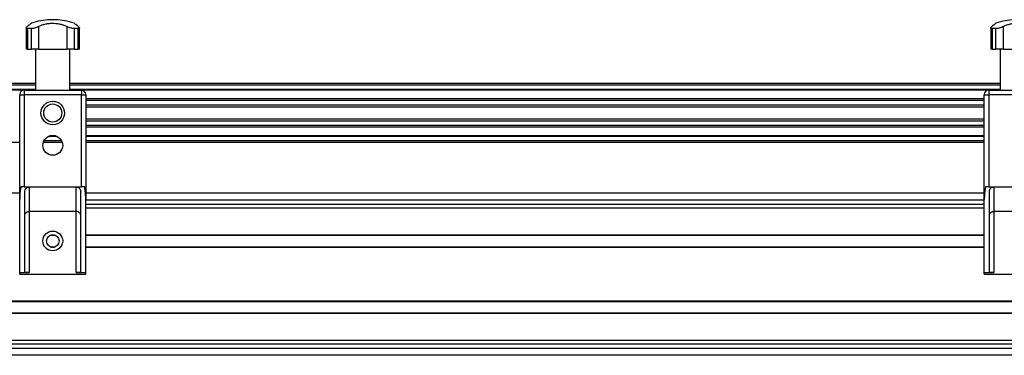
# Model space of a CAD drawing. Header units: millimetres. Extents: x -149 to 420, y 0 to 297.
# Tile 26 of 46: x 69 to 102, y 236 to 247. Entities that reach past the tile are written whole.
import ezdxf

# ---------------------------------------------------------------- set-up
doc = ezdxf.new("R2010")
doc.units = ezdxf.units.MM

msp = doc.modelspace()

# ---------------------------------------------------------------- linework, layer by layer
at = {"color": 7, "linetype": 'Continuous', "lineweight": 25}
for p, q in [((69.72179, 247.36829), (69.72179, 247.36658)), ((69.80943, 247.36829), (69.72179, 247.36829)), ((69.80943, 247.36658), (69.72179, 247.36658)), ((69.89707, 247.36829), (69.80943, 247.36829)), ((69.89707, 247.36658), (69.80943, 247.36658)), ((69.89707, 247.36658), (69.89707, 247.36829)), ((68.90318, 247.08979), (68.90318, 246.36829)), ((69.08292, 247.06685), (68.95048, 247.06685)), ((68.95048, 247.06685), (68.95048, 246.36829)), ((69.08292, 246.36829), (69.08292, 247.06685)), ((69.32321, 247.13442), (69.32321, 246.36829)), ((70.29565, 246.36829), (70.29565, 247.13442)), ((70.66838, 247.06685), (70.53595, 247.06685)), ((70.53595, 247.06685), (70.53595, 246.36829)), ((70.66838, 246.36829), (70.66838, 247.06685)), ((70.71568, 246.36829), (70.71568, 247.09019)), ((101.72318, 247.08979), (101.72318, 246.36829)), ((101.90292, 247.06685), (101.77048, 247.06685)), ((101.77048, 247.06685), (101.77048, 246.36829)), ((101.90292, 246.36829), (101.90292, 247.06685)), ((102.14321, 247.13442), (102.14321, 246.36829)), ((68.95048, 246.36829), (68.90318, 246.36829)), ((68.95048, 246.36829), (69.08292, 246.36829)), ((69.32321, 246.36829), (69.08292, 246.36829)), ((69.22735, 246.36829), (69.22735, 244.96829)), ((69.32321, 246.36829), (70.29565, 246.36829)), ((70.53595, 246.36829), (70.29565, 246.36829)), ((70.39151, 244.96829), (70.39151, 246.36829)), ((70.53595, 246.36829), (70.66838, 246.36829)), ((70.71568, 246.36829), (70.66838, 246.36829)), ((101.77048, 246.36829), (101.72318, 246.36829)), ((101.77048, 246.36829), (101.90292, 246.36829)), ((102.14321, 246.36829), (101.90292, 246.36829)), ((102.04735, 246.36829), (102.04735, 244.96829)), ((102.14321, 246.36829), (103.11565, 246.36829)), ((69.22735, 245.19329), (37.57151, 245.19329)), ((69.22735, 245.14329), (37.57151, 245.14329)), ((69.22735, 244.99329), (37.57151, 244.99329)), ((68.82219, 244.96779), (37.97667, 244.96779)), ((68.83443, 244.96829), (70.78443, 244.96829)), ((68.83443, 244.96829), (68.83443, 244.81829)), ((102.04735, 245.19329), (70.39151, 245.19329)), ((102.04735, 245.14329), (70.39151, 245.14329)), ((102.04735, 244.99329), (70.39151, 244.99329)), ((70.78443, 244.96829), (70.78443, 244.81829)), ((101.64219, 244.96779), (70.79667, 244.96779)), ((101.65443, 244.96829), (101.65443, 244.81829)), ((101.65443, 244.96829), (103.60443, 244.96829)), ((68.68443, 241.25464), (68.68443, 244.81829)), ((68.68443, 244.81829), (68.83443, 244.81829)), ((68.83443, 244.81829), (68.83443, 241.6788)), ((70.78443, 244.81829), (68.83443, 244.81829)), ((70.78443, 241.6788), (70.78443, 244.81829)), ((70.78443, 244.81829), (70.93443, 244.81829)), ((70.93443, 244.81829), (70.93443, 241.25464)), ((101.50443, 244.67328), (70.93443, 244.67328)), ((101.50443, 244.61527), (70.93443, 244.61527)), ((101.50443, 241.25464), (101.50443, 244.81829)), ((101.50443, 244.81829), (101.65443, 244.81829)), ((101.65443, 244.81829), (101.65443, 241.6788)), ((103.60443, 244.81829), (101.65443, 244.81829)), ((101.50443, 244.46584), (70.93443, 244.46584)), ((101.50443, 244.39829), (70.93443, 244.39829)), ((101.50443, 243.98829), (70.93443, 243.98829)), ((101.50443, 243.92074), (70.93443, 243.92074)), ((101.50443, 243.77131), (70.93443, 243.77131)), ((101.50443, 243.7133), (70.93443, 243.7133)), ((70.11177, 243.24329), (69.5071, 243.24329)), ((69.96405, 243.39329), (69.65482, 243.39329)), ((69.89863, 243.41879), (69.72024, 243.41879)), ((101.50443, 243.41879), (70.93443, 243.41879)), ((101.50443, 243.39329), (70.93443, 243.39329)), ((101.50443, 243.24329), (70.93443, 243.24329)), ((68.68443, 243.19329), (38.11443, 243.19329)), ((70.13178, 243.19329), (69.48709, 243.19329)), ((101.50443, 243.19329), (70.93443, 243.19329)), ((68.83443, 241.6788), (68.72263, 241.6788)), ((68.83443, 241.6788), (70.78443, 241.6788)), ((69.00943, 241.6788), (69.00943, 240.8454)), ((70.60943, 240.8454), (70.60943, 241.6788)), ((70.89624, 241.6788), (70.78443, 241.6788)), ((101.65443, 241.6788), (101.54263, 241.6788)), ((101.65443, 241.6788), (103.60443, 241.6788)), ((101.82943, 241.6788), (101.82943, 240.8454)), ((38.11443, 241.48329), (68.68443, 241.48329)), ((68.68443, 238.76829), (68.68443, 241.25464)), ((68.85943, 238.77151), (68.85943, 241.5288)), ((70.75943, 238.77151), (70.75943, 241.5288)), ((70.93443, 241.48329), (101.50443, 241.48329)), ((70.93443, 238.76829), (70.93443, 241.25464)), ((70.93443, 241.24329), (101.50443, 241.24329)), ((101.50443, 238.76829), (101.50443, 241.25464)), ((101.67943, 238.77151), (101.67943, 241.5288)), ((70.93443, 241.09329), (101.50443, 241.09329)), ((70.93443, 240.96829), (101.50443, 240.96829)), ((70.60943, 240.8454), (69.00943, 240.8454)), ((69.00943, 240.8454), (69.00943, 238.76829)), ((70.60943, 238.76829), (70.60943, 240.8454)), ((103.42943, 240.8454), (101.82943, 240.8454)), ((101.82943, 240.8454), (101.82943, 238.76829)), ((69.72499, 240.03829), (69.89388, 240.03829)), ((69.76361, 240.05079), (69.85526, 240.05079)), ((70.93443, 240.05079), (101.50443, 240.05079)), ((70.93443, 240.03829), (101.50443, 240.03829)), ((69.72499, 239.64829), (69.89388, 239.64829)), ((69.76361, 239.63579), (69.85526, 239.63579)), ((70.93443, 239.64829), (101.50443, 239.64829)), ((70.93443, 239.63579), (101.50443, 239.63579)), ((68.68443, 238.76829), (69.00943, 238.76829)), ((68.68443, 238.71829), (68.68443, 238.76829)), ((68.68443, 238.71829), (70.93443, 238.71829)), ((70.60943, 238.76829), (70.93443, 238.76829)), ((70.93443, 238.71829), (70.93443, 238.76829)), ((101.50443, 238.76829), (101.82943, 238.76829)), ((101.50443, 238.71829), (101.50443, 238.76829)), ((101.50443, 238.71829), (103.75443, 238.71829)), ((38.1329, 237.80079), (115.43286, 237.80079)), ((38.13298, 237.78829), (115.43293, 237.78829)), ((38.13538, 237.39829), (115.43534, 237.39829)), ((38.13546, 237.38579), (115.43541, 237.38579)), ((38.14111, 236.46829), (115.44107, 236.46829)), ((38.14188, 236.34329), (115.44184, 236.34329)), ((38.14281, 236.19329), (115.44276, 236.19329)), ((115.44424, 235.95329), (38.14429, 235.95329))]:
    msp.add_line(p, q, dxfattribs=at)
for centre, radius in [((69.80943, 244.19329), 0.40029), ((69.80943, 244.19329), 0.3079), ((69.80943, 243.09329), 0.3375), ((69.80943, 239.84329), 0.3375), ((69.80943, 239.84329), 0.2125)]:
    msp.add_circle(centre, radius, dxfattribs=at)
for centre, radius, start, end in [((69.80943, 245.11829), 2.25, 92.232359, 108.828662), ((69.80943, 245.11829), 2.25, 71.174979, 87.767641), ((102.62943, 245.11829), 2.25, 92.232359, 108.828662), ((68.83443, 244.81829), 0.15, 90, 180), ((70.78443, 244.81829), 0.15, 0, 90), ((101.65443, 244.81829), 0.15, 90, 180)]:
    msp.add_arc(centre, radius, start, end, dxfattribs=at)
for points, knots in [([(69.08345, 247.24755), (69.08268, 247.24697), (69.08099, 247.24571), (69.05863, 247.22886), (69.02166, 247.20067), (68.97932, 247.16794), (68.94816, 247.14332), (68.9369, 247.13442)], [0, 0, 0, 0, 0.19230294, 0.4229149, 0.64452898, 0.87163139, 1, 1, 1, 1]), ([(69.32321, 247.13442), (69.35654, 247.15056), (69.42406, 247.18324), (69.53918, 247.21822), (69.66314, 247.24147), (69.78866, 247.25035), (69.91314, 247.24575), (70.03024, 247.22906), (70.14145, 247.20062), (70.22916, 247.16795), (70.27801, 247.14332), (70.29565, 247.13442)], [0, 0, 0, 0, 0.11925981, 0.24158658, 0.3609602, 0.48426569, 0.59620844, 0.71149815, 0.82228956, 0.93582475, 1, 1, 1, 1]), ([(70.68196, 247.13442), (70.6615, 247.15054), (70.62004, 247.18319), (70.57395, 247.21843), (70.54457, 247.24069), (70.53234, 247.24986), (70.5351, 247.24779), (70.53541, 247.24755)], [0, 0, 0, 0, 0.23847854, 0.48308993, 0.72179606, 0.96836457, 1, 1, 1, 1]), ([(101.90345, 247.24755), (101.90268, 247.24697), (101.90099, 247.24571), (101.87863, 247.22886), (101.84166, 247.20067), (101.79932, 247.16794), (101.76816, 247.14332), (101.7569, 247.13442)], [0, 0, 0, 0, 0.19230294, 0.4229149, 0.64452898, 0.87163139, 1, 1, 1, 1]), ([(102.14321, 247.13442), (102.17654, 247.15056), (102.24406, 247.18324), (102.35918, 247.21822), (102.48314, 247.24147), (102.60866, 247.25035), (102.73314, 247.24575), (102.85024, 247.22906), (102.96145, 247.20062), (103.04916, 247.16795), (103.09801, 247.14332), (103.11565, 247.13442)], [0, 0, 0, 0, 0.11925981, 0.24158658, 0.3609602, 0.48426569, 0.59620844, 0.71149815, 0.82228956, 0.93582475, 1, 1, 1, 1]), ([(68.95048, 247.06685), (68.93843, 247.06776), (68.91435, 247.06959), (68.90097, 247.08363), (68.9048, 247.1051), (68.92556, 247.12406), (68.9369, 247.13442)], [0, 0, 0, 0, 0.2331432, 0.46598224, 0.70829004, 1, 1, 1, 1]), ([(69.32321, 247.13442), (69.30237, 247.12432), (69.26064, 247.10408), (69.18768, 247.08089), (69.12579, 247.06852), (69.09481, 247.06731), (69.08292, 247.06685)], [0, 0, 0, 0, 0.28482414, 0.57045716, 0.83508046, 1, 1, 1, 1]), ([(70.53595, 247.06685), (70.51873, 247.06776), (70.48431, 247.06959), (70.42251, 247.08363), (70.35619, 247.1051), (70.31704, 247.12406), (70.29565, 247.13442)], [0, 0, 0, 0, 0.2331432, 0.46598224, 0.70829004, 1, 1, 1, 1]), ([(70.68196, 247.13442), (70.69304, 247.12432), (70.71524, 247.10408), (70.71817, 247.08089), (70.70005, 247.06852), (70.67717, 247.06731), (70.66838, 247.06685)], [0, 0, 0, 0, 0.28482414, 0.57045716, 0.83508046, 1, 1, 1, 1]), ([(101.77048, 247.06685), (101.75843, 247.06776), (101.73435, 247.06959), (101.72097, 247.08363), (101.7248, 247.1051), (101.74556, 247.12406), (101.7569, 247.13442)], [0, 0, 0, 0, 0.2331432, 0.46598224, 0.70829004, 1, 1, 1, 1]), ([(102.14321, 247.13442), (102.12237, 247.12432), (102.08064, 247.10408), (102.00768, 247.08089), (101.94579, 247.06852), (101.91481, 247.06731), (101.90292, 247.06685)], [0, 0, 0, 0, 0.28482414, 0.57045716, 0.83508046, 1, 1, 1, 1]), ([(68.72263, 241.6788), (68.7088, 241.58117), (68.68864, 241.43887), (68.68544, 241.29865), (68.68443, 241.25464)], [0, 0, 0, 0, 0.68614256, 1, 1, 1, 1]), ([(68.85943, 241.5288), (68.86112, 241.54587), (68.86451, 241.58), (68.89109, 241.62553), (68.93009, 241.65941), (68.97208, 241.67651), (68.99918, 241.67817), (69.00943, 241.6788)], [0, 0, 0, 0, 0.21993775, 0.43998911, 0.65706839, 0.87031767, 1, 1, 1, 1]), ([(70.60943, 241.6788), (70.6261, 241.67718), (70.65944, 241.67393), (70.70394, 241.64868), (70.73781, 241.61148), (70.75659, 241.56921), (70.75859, 241.54072), (70.75943, 241.5288)], [0, 0, 0, 0, 0.21020855, 0.42037916, 0.63166541, 0.84588019, 1, 1, 1, 1]), ([(70.93443, 241.25464), (70.93017, 241.35136), (70.92396, 241.49209), (70.90284, 241.63432), (70.89624, 241.6788)], [0, 0, 0, 0, 0.68726798, 1, 1, 1, 1]), ([(101.54263, 241.6788), (101.5288, 241.58117), (101.50864, 241.43887), (101.50544, 241.29865), (101.50443, 241.25464)], [0, 0, 0, 0, 0.68614256, 1, 1, 1, 1]), ([(101.67943, 241.5288), (101.68112, 241.54587), (101.68451, 241.58), (101.71109, 241.62553), (101.75009, 241.65941), (101.79208, 241.67651), (101.81918, 241.67817), (101.82943, 241.6788)], [0, 0, 0, 0, 0.21993775, 0.43998911, 0.65706839, 0.87031767, 1, 1, 1, 1]), ([(68.85943, 240.72668), (68.85943, 240.72679), (68.85945, 240.73847), (68.86458, 240.76462), (68.88825, 240.80023), (68.92582, 240.82688), (68.96691, 240.84249), (68.99524, 240.84443), (69.00943, 240.8454)], [0, 0, 0, 0, 0.00207961, 0.21400299, 0.4760039, 0.68406806, 0.84175461, 1, 1, 1, 1]), ([(70.75943, 240.72668), (70.75943, 240.72679), (70.75942, 240.73847), (70.75428, 240.76462), (70.73061, 240.80023), (70.69305, 240.82688), (70.65196, 240.84249), (70.62362, 240.84443), (70.60943, 240.8454)], [0, 0, 0, 0, 0.00207961, 0.21400299, 0.4760039, 0.68406806, 0.84175461, 1, 1, 1, 1]), ([(101.67943, 240.72668), (101.67943, 240.72679), (101.67945, 240.73847), (101.68458, 240.76462), (101.70825, 240.80023), (101.74582, 240.82688), (101.78691, 240.84249), (101.81524, 240.84443), (101.82943, 240.8454)], [0, 0, 0, 0, 0.00207961, 0.21400299, 0.4760039, 0.68406806, 0.84175461, 1, 1, 1, 1]), ([(69.00943, 238.76829), (68.99257, 238.76829), (68.95884, 238.76829), (68.91389, 238.76838), (68.87998, 238.76889), (68.862, 238.76995), (68.86016, 238.77106), (68.85943, 238.77151)], [0, 0, 0, 0, 0.21465102, 0.42930248, 0.64393626, 0.85850128, 1, 1, 1, 1]), ([(70.75943, 238.77151), (70.75778, 238.77086), (70.75447, 238.76956), (70.72863, 238.76865), (70.6906, 238.76832), (70.64841, 238.76829), (70.62052, 238.76829), (70.60943, 238.76829)], [0, 0, 0, 0, 0.21463845, 0.42928258, 0.64382391, 0.85841112, 1, 1, 1, 1]), ([(101.82943, 238.76829), (101.81257, 238.76829), (101.77884, 238.76829), (101.73389, 238.76838), (101.69998, 238.76889), (101.682, 238.76995), (101.68016, 238.77106), (101.67943, 238.77151)], [0, 0, 0, 0, 0.21465102, 0.42930248, 0.64393626, 0.85850128, 1, 1, 1, 1])]:
    msp.add_open_spline(points, degree=3, knots=knots, dxfattribs=at)

doc.saveas('drawing.dxf')
